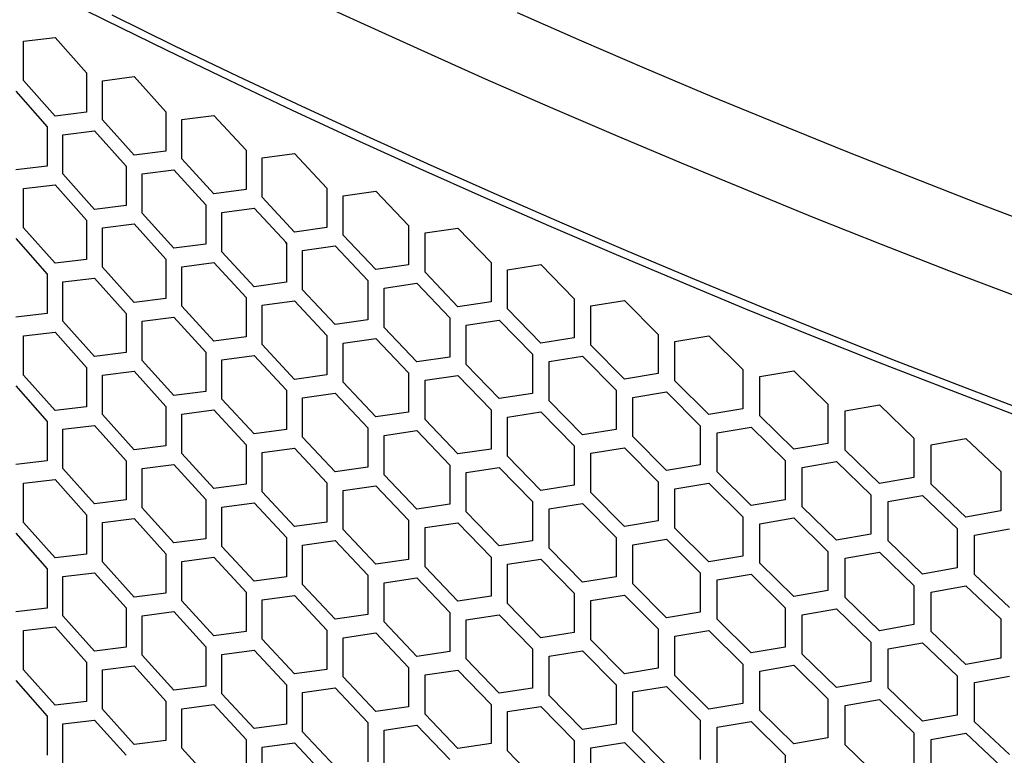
# Model space of a CAD drawing. Header units: millimetres. Extents: x 26293 to 29282, y 1612 to 3704.
# Tile 45 of 54: x 28695 to 28810, y 3138 to 3224. Entities that reach past the tile are written whole.
import ezdxf

# ---------------------------------------------------------------- set-up
doc = ezdxf.new("R2010")
doc.units = ezdxf.units.MM
doc.layers.add('1', color=7, linetype='Continuous')
doc.layers.add('5', color=251, linetype='Continuous')

msp = doc.modelspace()

# ---------------------------------------------------------------- linework, layer by layer
at = {"layer": '1', "flags": 128}
for points in [[(28860.314, 3174.405), (28852.115, 3177.181), (28843.96, 3179.999), (28835.85, 3182.86), (28827.786, 3185.764), (28819.768, 3188.71), (28811.796, 3191.698), (28803.872, 3194.728), (28795.996, 3197.799), (28788.169, 3200.912), (28780.392, 3204.065), (28772.664, 3207.26), (28764.988, 3210.494), (28757.362, 3213.77), (28749.789, 3217.085), (28742.268, 3220.44), (28734.801, 3223.834), (28727.387, 3227.267)], [(28706.17, 3224.559), (28713.506, 3220.974), (28720.898, 3217.428), (28728.347, 3213.921), (28735.852, 3210.455), (28743.411, 3207.028), (28751.025, 3203.642), (28758.693, 3200.296), (28766.413, 3196.992), (28774.186, 3193.728), (28782.011, 3190.506), (28789.887, 3187.326), (28797.813, 3184.188), (28805.789, 3181.092), (28813.814, 3178.038), (28821.888, 3175.028), (28830.009, 3172.06), (28838.177, 3169.136), (28846.391, 3166.255)], [(28753.481, 3224.83), (28761.011, 3221.534), (28768.592, 3218.278), (28776.224, 3215.062), (28783.906, 3211.886), (28791.639, 3208.751), (28799.42, 3205.656), (28807.25, 3202.603), (28815.128, 3199.591), (28823.053, 3196.62), (28831.024, 3193.692), (28839.042, 3190.805), (28847.104, 3187.96), (28855.212, 3185.158), (28863.363, 3182.399)]]:
    msp.add_lwpolyline(points, dxfattribs=at)
at = {"layer": '5'}
for p, q in [((28695.889, 3221.49), (28699.553, 3221.935)), ((28695.889, 3216.908), (28695.889, 3221.49)), ((28699.553, 3221.935), (28703.232, 3217.806)), ((28703.232, 3217.806), (28703.232, 3213.224)), ((28699.553, 3212.77), (28695.889, 3216.908)), ((28705.077, 3216.892), (28708.778, 3217.361)), ((28705.077, 3212.309), (28705.077, 3216.892)), ((28708.778, 3217.361), (28712.494, 3213.257)), ((28694.975, 3215.653), (28698.636, 3211.513)), ((28703.232, 3213.224), (28699.553, 3212.77)), ((28712.494, 3213.257), (28712.494, 3208.675)), ((28714.357, 3212.355), (28718.095, 3212.849)), ((28718.095, 3212.849), (28721.847, 3208.771)), ((28708.778, 3208.196), (28705.077, 3212.309)), ((28714.357, 3207.773), (28714.357, 3212.355)), ((28698.636, 3211.513), (28698.636, 3206.93)), ((28700.471, 3210.592), (28704.154, 3211.048)), ((28700.471, 3206.009), (28700.471, 3210.592)), ((28704.154, 3211.048), (28707.851, 3206.932)), ((28712.494, 3208.675), (28708.778, 3208.196)), ((28721.847, 3208.771), (28721.847, 3204.188)), ((28723.728, 3207.881), (28727.502, 3208.4)), ((28727.502, 3208.4), (28731.29, 3204.347)), ((28718.095, 3203.684), (28714.357, 3207.773)), ((28723.728, 3203.299), (28723.728, 3207.881)), ((28698.636, 3206.93), (28694.975, 3206.488)), ((28704.154, 3201.883), (28700.471, 3206.009)), ((28707.851, 3206.932), (28707.851, 3202.35)), ((28709.706, 3206.024), (28713.425, 3206.505)), ((28709.706, 3201.441), (28709.706, 3206.024)), ((28713.425, 3206.505), (28717.159, 3202.414)), ((28695.889, 3204.307), (28699.553, 3204.751)), ((28695.889, 3199.725), (28695.889, 3204.307)), ((28699.553, 3204.751), (28703.232, 3200.623)), ((28721.847, 3204.188), (28718.095, 3203.684)), ((28731.29, 3204.347), (28731.29, 3199.765)), ((28733.189, 3203.47), (28736.998, 3204.015)), ((28736.998, 3204.015), (28740.821, 3199.988)), ((28727.502, 3199.236), (28723.728, 3203.299)), ((28733.189, 3198.888), (28733.189, 3203.47)), ((28707.851, 3202.35), (28704.154, 3201.883)), ((28713.425, 3197.341), (28709.706, 3201.441)), ((28717.159, 3202.414), (28717.159, 3197.832)), ((28719.031, 3201.518), (28722.787, 3202.025)), ((28719.031, 3196.936), (28719.031, 3201.518)), ((28722.787, 3202.025), (28726.557, 3197.959)), ((28703.232, 3200.623), (28703.232, 3196.041)), ((28705.077, 3199.708), (28708.778, 3200.177)), ((28708.778, 3200.177), (28712.494, 3196.074)), ((28699.553, 3195.586), (28695.889, 3199.725)), ((28705.077, 3195.126), (28705.077, 3199.708)), ((28731.29, 3199.765), (28727.502, 3199.236)), ((28740.821, 3199.988), (28740.821, 3195.406)), ((28742.738, 3199.124), (28746.582, 3199.694)), ((28742.738, 3194.541), (28742.738, 3199.124)), ((28746.582, 3199.694), (28750.44, 3195.693)), ((28694.975, 3198.469), (28698.636, 3194.329)), ((28726.398, 3198.134), (28726.557, 3197.86)), ((28726.557, 3197.959), (28726.557, 3193.377)), ((28736.998, 3194.851), (28733.189, 3198.888)), ((28717.159, 3197.832), (28713.425, 3197.341)), ((28722.787, 3192.86), (28719.031, 3196.936)), ((28728.447, 3197.076), (28732.239, 3197.608)), ((28728.447, 3192.494), (28728.447, 3197.076)), ((28732.239, 3197.608), (28736.045, 3193.568)), ((28703.232, 3196.041), (28699.553, 3195.586)), ((28712.494, 3196.074), (28712.494, 3191.491)), ((28714.357, 3195.171), (28718.095, 3195.665)), ((28718.095, 3195.665), (28721.847, 3191.587)), ((28750.44, 3195.693), (28750.44, 3191.111)), ((28708.778, 3191.012), (28705.077, 3195.126)), ((28714.357, 3190.589), (28714.357, 3195.171)), ((28740.821, 3195.406), (28736.998, 3194.851)), ((28746.582, 3190.53), (28742.738, 3194.541)), ((28752.374, 3194.842), (28756.253, 3195.438)), ((28752.374, 3190.259), (28752.374, 3194.842)), ((28756.253, 3195.438), (28760.145, 3191.463)), ((28698.636, 3194.329), (28698.636, 3189.747)), ((28700.471, 3193.408), (28704.154, 3193.864)), ((28700.471, 3188.826), (28700.471, 3193.408)), ((28704.154, 3193.864), (28707.851, 3189.749)), ((28726.557, 3193.377), (28722.787, 3192.86)), ((28736.045, 3193.568), (28736.045, 3188.986)), ((28732.239, 3188.443), (28728.447, 3192.494)), ((28737.953, 3192.697), (28741.779, 3193.255)), ((28737.953, 3188.115), (28737.953, 3192.697)), ((28741.779, 3193.255), (28745.62, 3189.24)), ((28712.494, 3191.491), (28708.778, 3191.012)), ((28721.847, 3191.587), (28721.847, 3187.005)), ((28723.728, 3190.697), (28727.502, 3191.217)), ((28727.502, 3191.217), (28731.29, 3187.164)), ((28750.44, 3191.111), (28746.582, 3190.53)), ((28760.145, 3191.463), (28760.145, 3186.88)), ((28762.097, 3190.625), (28766.009, 3191.247)), ((28766.009, 3191.247), (28769.935, 3187.298)), ((28718.095, 3186.501), (28714.357, 3190.589)), ((28723.728, 3186.115), (28723.728, 3190.697)), ((28756.253, 3186.274), (28752.374, 3190.259)), ((28762.097, 3186.042), (28762.097, 3190.625)), ((28698.636, 3189.747), (28694.975, 3189.305)), ((28704.154, 3184.7), (28700.471, 3188.826)), ((28707.851, 3189.749), (28707.851, 3185.166)), ((28709.706, 3188.84), (28713.425, 3189.322)), ((28709.706, 3184.258), (28709.706, 3188.84)), ((28713.425, 3189.322), (28717.159, 3185.231)), ((28736.045, 3188.986), (28732.239, 3188.443)), ((28745.62, 3189.24), (28745.62, 3184.658)), ((28747.545, 3188.383), (28751.407, 3188.966)), ((28751.407, 3188.966), (28755.282, 3184.978)), ((28695.889, 3187.123), (28699.553, 3187.567)), ((28699.553, 3187.567), (28703.232, 3183.439)), ((28741.779, 3184.09), (28737.953, 3188.115)), ((28747.545, 3183.8), (28747.545, 3188.383)), ((28695.889, 3182.541), (28695.889, 3187.123)), ((28721.847, 3187.005), (28718.095, 3186.501)), ((28731.29, 3187.164), (28731.29, 3182.581)), ((28733.189, 3186.287), (28736.998, 3186.832)), ((28736.998, 3186.832), (28740.821, 3182.804)), ((28760.145, 3186.88), (28756.253, 3186.274)), ((28769.935, 3187.298), (28769.935, 3182.716)), ((28771.903, 3186.473), (28775.849, 3187.123)), ((28771.903, 3181.891), (28771.903, 3186.473)), ((28775.849, 3187.123), (28779.808, 3183.2)), ((28717.159, 3185.231), (28717.159, 3180.648)), ((28727.502, 3182.052), (28723.728, 3186.115)), ((28733.189, 3181.704), (28733.189, 3186.287)), ((28766.009, 3182.083), (28762.097, 3186.042)), ((28707.851, 3185.166), (28704.154, 3184.7)), ((28713.425, 3180.157), (28709.706, 3184.258)), ((28719.031, 3184.335), (28722.787, 3184.841)), ((28719.031, 3179.752), (28719.031, 3184.335)), ((28722.787, 3184.841), (28726.557, 3180.776)), ((28745.62, 3184.658), (28741.779, 3184.09)), ((28755.282, 3184.978), (28755.282, 3180.396)), ((28757.225, 3184.133), (28761.12, 3184.743)), ((28757.225, 3179.551), (28757.225, 3184.133)), ((28761.12, 3184.743), (28765.03, 3180.781)), ((28703.232, 3183.439), (28703.232, 3178.857)), ((28705.077, 3182.524), (28708.778, 3182.993)), ((28708.778, 3182.993), (28712.494, 3178.89)), ((28751.407, 3179.802), (28747.545, 3183.8)), ((28779.808, 3183.2), (28779.808, 3178.618)), ((28781.793, 3182.388), (28785.772, 3183.064)), ((28785.772, 3183.064), (28789.763, 3179.168)), ((28699.553, 3178.403), (28695.889, 3182.541)), ((28705.077, 3177.942), (28705.077, 3182.524)), ((28731.29, 3182.581), (28727.502, 3182.052)), ((28740.821, 3182.804), (28740.821, 3178.222)), ((28742.738, 3181.94), (28746.582, 3182.511)), ((28742.738, 3177.358), (28742.738, 3181.94)), ((28746.582, 3182.511), (28750.44, 3178.509)), ((28769.935, 3182.716), (28766.009, 3182.083)), ((28775.849, 3177.958), (28771.903, 3181.891)), ((28781.793, 3177.806), (28781.793, 3182.388)), ((28694.975, 3181.286), (28698.636, 3177.145)), ((28717.159, 3180.648), (28713.425, 3180.157)), ((28726.557, 3180.776), (28726.557, 3176.193)), ((28736.998, 3177.667), (28733.189, 3181.704)), ((28765.03, 3180.781), (28765.03, 3176.198)), ((28722.787, 3175.677), (28719.031, 3179.752)), ((28728.447, 3179.892), (28732.239, 3180.424)), ((28728.447, 3175.31), (28728.447, 3179.892)), ((28732.239, 3180.424), (28736.045, 3176.384)), ((28755.282, 3180.396), (28751.407, 3179.802)), ((28761.12, 3175.578), (28757.225, 3179.551)), ((28766.989, 3179.949), (28770.919, 3180.585)), ((28766.989, 3175.367), (28766.989, 3179.949)), ((28770.919, 3180.585), (28774.861, 3176.649)), ((28703.232, 3178.857), (28699.553, 3178.403)), ((28712.494, 3178.89), (28712.494, 3174.308)), ((28714.357, 3177.988), (28718.095, 3178.482)), ((28718.095, 3178.482), (28721.847, 3174.403)), ((28750.44, 3178.509), (28750.44, 3173.927)), ((28779.808, 3178.618), (28775.849, 3177.958)), ((28789.763, 3179.168), (28789.763, 3174.586)), ((28791.764, 3178.37), (28795.775, 3179.073)), ((28791.764, 3173.788), (28791.764, 3178.37)), ((28795.775, 3179.073), (28799.799, 3175.204)), ((28708.778, 3173.829), (28705.077, 3177.942)), ((28714.357, 3173.405), (28714.357, 3177.988)), ((28740.821, 3178.222), (28736.998, 3177.667)), ((28746.582, 3173.346), (28742.738, 3177.358)), ((28752.374, 3177.658), (28756.253, 3178.255)), ((28752.374, 3173.076), (28752.374, 3177.658)), ((28756.253, 3178.255), (28760.145, 3174.279)), ((28785.772, 3173.9), (28781.793, 3177.806)), ((28698.636, 3177.145), (28698.636, 3172.563)), ((28700.471, 3176.224), (28704.154, 3176.681)), ((28700.471, 3171.642), (28700.471, 3176.224)), ((28704.154, 3176.681), (28707.851, 3172.565)), ((28726.557, 3176.193), (28722.787, 3175.677)), ((28736.045, 3176.384), (28736.045, 3171.802)), ((28737.953, 3175.514), (28741.779, 3176.071)), ((28741.779, 3176.071), (28745.62, 3172.057)), ((28765.03, 3176.198), (28761.12, 3175.578)), ((28774.861, 3176.649), (28774.861, 3172.067)), ((28776.838, 3175.831), (28780.8, 3176.493)), ((28780.8, 3176.493), (28784.776, 3172.584)), ((28732.239, 3171.26), (28728.447, 3175.31)), ((28737.953, 3170.931), (28737.953, 3175.514)), ((28770.919, 3171.42), (28766.989, 3175.367)), ((28776.838, 3171.248), (28776.838, 3175.831)), ((28799.799, 3175.204), (28799.799, 3170.622)), ((28801.816, 3174.419), (28805.859, 3175.149)), ((28805.859, 3175.149), (28809.915, 3171.307)), ((28712.494, 3174.308), (28708.778, 3173.829)), ((28721.847, 3174.403), (28721.847, 3169.821)), ((28723.728, 3173.514), (28727.502, 3174.033)), ((28727.502, 3174.033), (28731.29, 3169.98)), ((28750.44, 3173.927), (28746.582, 3173.346)), ((28760.145, 3174.279), (28760.145, 3169.697)), ((28762.097, 3173.441), (28766.009, 3174.064)), ((28766.009, 3174.064), (28769.935, 3170.115)), ((28789.763, 3174.586), (28785.772, 3173.9)), ((28795.775, 3169.908), (28791.764, 3173.788)), ((28801.816, 3169.837), (28801.816, 3174.419)), ((28718.095, 3169.317), (28714.357, 3173.405)), ((28723.728, 3168.931), (28723.728, 3173.514)), ((28756.253, 3169.09), (28752.374, 3173.076)), ((28762.097, 3168.859), (28762.097, 3173.441)), ((28698.636, 3172.563), (28694.975, 3172.121)), ((28704.154, 3167.516), (28700.471, 3171.642)), ((28707.851, 3172.565), (28707.851, 3167.983)), ((28709.706, 3171.656), (28713.425, 3172.138)), ((28709.706, 3167.074), (28709.706, 3171.656)), ((28713.425, 3172.138), (28717.159, 3168.047)), ((28736.045, 3171.802), (28732.239, 3171.26)), ((28745.62, 3172.057), (28745.62, 3167.475)), ((28747.545, 3171.199), (28751.407, 3171.783)), ((28751.407, 3171.783), (28755.282, 3167.794)), ((28774.861, 3172.067), (28770.919, 3171.42)), ((28784.776, 3172.584), (28784.776, 3168.002)), ((28786.768, 3171.779), (28790.763, 3172.468)), ((28786.768, 3167.197), (28786.768, 3171.779)), ((28790.763, 3172.468), (28794.771, 3168.586)), ((28695.889, 3169.94), (28699.553, 3170.384)), ((28699.553, 3170.384), (28703.232, 3166.256)), ((28741.779, 3166.907), (28737.953, 3170.931)), ((28747.545, 3166.617), (28747.545, 3171.199)), ((28780.8, 3167.329), (28776.838, 3171.248)), ((28799.799, 3170.622), (28795.775, 3169.908)), ((28809.915, 3171.307), (28809.915, 3166.725)), ((28695.889, 3165.357), (28695.889, 3169.94)), ((28721.847, 3169.821), (28718.095, 3169.317)), ((28731.29, 3169.98), (28731.29, 3165.398)), ((28733.189, 3169.103), (28736.998, 3169.648)), ((28736.998, 3169.648), (28740.821, 3165.621)), ((28760.145, 3169.697), (28756.253, 3169.09)), ((28769.935, 3170.115), (28769.935, 3165.532)), ((28771.903, 3169.29), (28775.849, 3169.939)), ((28771.903, 3164.707), (28771.903, 3169.29)), ((28775.849, 3169.939), (28779.808, 3166.016)), ((28805.859, 3165.984), (28801.816, 3169.837)), ((28717.159, 3168.047), (28717.159, 3163.465)), ((28727.502, 3164.868), (28723.728, 3168.931)), ((28733.189, 3164.521), (28733.189, 3169.103)), ((28766.009, 3164.899), (28762.097, 3168.859)), ((28784.776, 3168.002), (28780.8, 3167.329)), ((28794.771, 3168.586), (28794.771, 3164.004)), ((28796.78, 3167.794), (28800.807, 3168.511)), ((28800.807, 3168.511), (28804.847, 3164.655)), ((28707.851, 3167.983), (28704.154, 3167.516)), ((28713.425, 3162.973), (28709.706, 3167.074)), ((28719.031, 3167.151), (28722.787, 3167.658)), ((28719.031, 3162.569), (28719.031, 3167.151)), ((28722.787, 3167.658), (28726.557, 3163.592)), ((28745.62, 3167.475), (28741.779, 3166.907)), ((28755.282, 3167.794), (28755.282, 3163.212)), ((28757.225, 3166.95), (28761.12, 3167.559)), ((28757.225, 3162.367), (28757.225, 3166.95)), ((28761.12, 3167.559), (28765.03, 3163.597)), ((28790.763, 3163.304), (28786.768, 3167.197)), ((28796.78, 3163.212), (28796.78, 3167.794)), ((28703.232, 3166.256), (28703.232, 3161.673)), ((28705.077, 3165.341), (28708.778, 3165.81)), ((28708.778, 3165.81), (28712.494, 3161.706)), ((28751.407, 3162.618), (28747.545, 3166.617)), ((28779.808, 3166.016), (28779.808, 3161.434)), ((28781.793, 3165.205), (28785.772, 3165.881)), ((28785.772, 3165.881), (28789.763, 3161.985)), ((28809.915, 3166.725), (28805.859, 3165.984)), ((28699.553, 3161.219), (28695.889, 3165.357)), ((28705.077, 3160.758), (28705.077, 3165.341)), ((28731.29, 3165.398), (28727.502, 3164.868)), ((28740.821, 3165.621), (28740.821, 3161.038)), ((28742.738, 3164.756), (28746.582, 3165.327)), ((28742.738, 3160.174), (28742.738, 3164.756)), ((28746.582, 3165.327), (28750.44, 3161.326)), ((28769.935, 3165.532), (28766.009, 3164.899)), ((28775.849, 3160.774), (28771.903, 3164.707)), ((28781.793, 3160.622), (28781.793, 3165.205)), ((28804.847, 3164.655), (28804.847, 3160.073)), ((28806.872, 3163.877), (28810.931, 3164.621)), ((28694.975, 3164.102), (28698.636, 3159.962)), ((28717.159, 3163.465), (28713.425, 3162.973)), ((28726.557, 3163.592), (28726.557, 3159.01)), ((28736.998, 3160.483), (28733.189, 3164.521)), ((28765.03, 3163.597), (28765.03, 3159.015)), ((28766.989, 3162.765), (28770.919, 3163.401)), ((28770.919, 3163.401), (28774.861, 3159.465)), ((28794.771, 3164.004), (28790.763, 3163.304)), ((28806.872, 3159.295), (28806.872, 3163.877)), ((28722.787, 3158.493), (28719.031, 3162.569)), ((28728.447, 3162.709), (28732.239, 3163.241)), ((28728.447, 3158.126), (28728.447, 3162.709)), ((28732.239, 3163.241), (28736.045, 3159.201)), ((28755.282, 3163.212), (28751.407, 3162.618)), ((28761.12, 3158.395), (28757.225, 3162.367)), ((28766.989, 3158.183), (28766.989, 3162.765)), ((28800.807, 3159.346), (28796.78, 3163.212)), ((28703.232, 3161.673), (28699.553, 3161.219)), ((28712.494, 3161.706), (28712.494, 3157.124)), ((28714.357, 3160.804), (28718.095, 3161.298)), ((28718.095, 3161.298), (28721.847, 3157.22)), ((28750.44, 3161.326), (28750.44, 3156.743)), ((28779.808, 3161.434), (28775.849, 3160.774)), ((28789.763, 3161.985), (28789.763, 3157.402)), ((28791.764, 3161.187), (28795.775, 3161.889)), ((28791.764, 3156.604), (28791.764, 3161.187)), ((28795.775, 3161.889), (28799.799, 3158.02)), ((28698.636, 3159.962), (28698.636, 3155.379)), ((28708.778, 3156.645), (28705.077, 3160.758)), ((28714.357, 3156.222), (28714.357, 3160.804)), ((28740.821, 3161.038), (28736.998, 3160.483)), ((28746.582, 3156.162), (28742.738, 3160.174)), ((28752.374, 3160.474), (28756.253, 3161.071)), ((28752.374, 3155.892), (28752.374, 3160.474)), ((28756.253, 3161.071), (28760.145, 3157.096)), ((28785.772, 3156.716), (28781.793, 3160.622)), ((28804.847, 3160.073), (28800.807, 3159.346)), ((28700.471, 3159.041), (28704.154, 3159.497)), ((28700.471, 3154.458), (28700.471, 3159.041)), ((28704.154, 3159.497), (28707.851, 3155.381)), ((28726.557, 3159.01), (28722.787, 3158.493)), ((28736.045, 3159.201), (28736.045, 3154.618)), ((28737.953, 3158.33), (28741.779, 3158.888)), ((28741.779, 3158.888), (28745.62, 3154.873)), ((28765.03, 3159.015), (28761.12, 3158.395)), ((28774.861, 3159.465), (28774.861, 3154.883)), ((28776.838, 3158.647), (28780.8, 3159.31)), ((28780.8, 3159.31), (28784.776, 3155.4)), ((28810.931, 3155.456), (28806.872, 3159.295)), ((28732.239, 3154.076), (28728.447, 3158.126)), ((28737.953, 3153.748), (28737.953, 3158.33)), ((28770.919, 3154.237), (28766.989, 3158.183)), ((28776.838, 3154.065), (28776.838, 3158.647)), ((28799.799, 3158.02), (28799.799, 3153.438)), ((28801.816, 3157.236), (28805.859, 3157.965)), ((28805.859, 3157.965), (28809.915, 3154.124)), ((28712.494, 3157.124), (28708.778, 3156.645)), ((28721.847, 3157.22), (28721.847, 3152.638)), ((28723.728, 3156.33), (28727.502, 3156.849)), ((28727.502, 3156.849), (28731.29, 3152.797)), ((28750.44, 3156.743), (28746.582, 3156.162)), ((28760.145, 3157.096), (28760.145, 3152.513)), ((28762.097, 3156.257), (28766.009, 3156.88)), ((28766.009, 3156.88), (28769.935, 3152.931)), ((28789.763, 3157.402), (28785.772, 3156.716)), ((28795.775, 3152.725), (28791.764, 3156.604)), ((28801.816, 3152.653), (28801.816, 3157.236)), ((28698.636, 3155.379), (28694.975, 3154.938)), ((28707.851, 3155.381), (28707.851, 3150.799)), ((28718.095, 3152.133), (28714.357, 3156.222)), ((28723.728, 3151.748), (28723.728, 3156.33)), ((28756.253, 3151.906), (28752.374, 3155.892)), ((28762.097, 3151.675), (28762.097, 3156.257)), ((28784.776, 3155.4), (28784.776, 3150.818)), ((28704.154, 3150.333), (28700.471, 3154.458)), ((28709.706, 3154.473), (28713.425, 3154.954)), ((28709.706, 3149.89), (28709.706, 3154.473)), ((28713.425, 3154.954), (28717.159, 3150.863)), ((28736.045, 3154.618), (28732.239, 3154.076)), ((28745.62, 3154.873), (28745.62, 3150.291)), ((28747.545, 3154.016), (28751.407, 3154.599)), ((28751.407, 3154.599), (28755.282, 3150.611)), ((28774.861, 3154.883), (28770.919, 3154.237)), ((28786.768, 3154.595), (28790.763, 3155.285)), ((28786.768, 3150.013), (28786.768, 3154.595)), ((28790.763, 3155.285), (28794.771, 3151.402)), ((28695.889, 3152.756), (28699.553, 3153.2)), ((28699.553, 3153.2), (28703.232, 3149.072)), ((28741.779, 3149.723), (28737.953, 3153.748)), ((28747.545, 3149.433), (28747.545, 3154.016)), ((28780.8, 3150.145), (28776.838, 3154.065)), ((28799.799, 3153.438), (28795.775, 3152.725)), ((28809.915, 3154.124), (28809.915, 3149.542)), ((28695.889, 3148.174), (28695.889, 3152.756)), ((28721.847, 3152.638), (28718.095, 3152.133)), ((28731.29, 3152.797), (28731.29, 3148.214)), ((28733.189, 3151.919), (28736.998, 3152.464)), ((28733.189, 3147.337), (28733.189, 3151.919)), ((28736.998, 3152.464), (28740.821, 3148.437)), ((28760.145, 3152.513), (28756.253, 3151.906)), ((28769.935, 3152.931), (28769.935, 3148.349)), ((28771.903, 3152.106), (28775.849, 3152.755)), ((28771.903, 3147.524), (28771.903, 3152.106)), ((28775.849, 3152.755), (28779.808, 3148.833)), ((28805.859, 3148.801), (28801.816, 3152.653)), ((28707.851, 3150.799), (28704.154, 3150.333)), ((28717.159, 3150.863), (28717.159, 3146.281)), ((28727.502, 3147.685), (28723.728, 3151.748)), ((28766.009, 3147.716), (28762.097, 3151.675)), ((28784.776, 3150.818), (28780.8, 3150.145)), ((28794.771, 3151.402), (28794.771, 3146.82)), ((28796.78, 3150.611), (28800.807, 3151.327)), ((28800.807, 3151.327), (28804.847, 3147.472)), ((28713.425, 3145.79), (28709.706, 3149.89)), ((28719.031, 3149.967), (28722.787, 3150.474)), ((28719.031, 3145.385), (28719.031, 3149.967)), ((28722.787, 3150.474), (28726.557, 3146.408)), ((28745.62, 3150.291), (28741.779, 3149.723)), ((28755.282, 3150.611), (28755.282, 3146.028)), ((28757.225, 3149.766), (28761.12, 3150.375)), ((28757.225, 3145.184), (28757.225, 3149.766)), ((28761.12, 3150.375), (28765.03, 3146.413)), ((28790.763, 3146.12), (28786.768, 3150.013)), ((28796.78, 3146.029), (28796.78, 3150.611)), ((28703.232, 3149.072), (28703.232, 3144.49)), ((28705.077, 3148.157), (28708.778, 3148.626)), ((28708.778, 3148.626), (28712.494, 3144.523)), ((28751.407, 3145.434), (28747.545, 3149.433)), ((28779.808, 3148.833), (28779.808, 3144.25)), ((28781.793, 3148.021), (28785.772, 3148.697)), ((28785.772, 3148.697), (28789.763, 3144.801)), ((28809.915, 3149.542), (28805.859, 3148.801)), ((28699.553, 3144.036), (28695.889, 3148.174)), ((28705.077, 3143.575), (28705.077, 3148.157)), ((28731.29, 3148.214), (28727.502, 3147.685)), ((28736.998, 3143.3), (28733.189, 3147.337)), ((28740.821, 3148.437), (28740.821, 3143.855)), ((28742.738, 3147.573), (28746.582, 3148.143)), ((28742.738, 3142.991), (28742.738, 3147.573)), ((28746.582, 3148.143), (28750.44, 3144.142)), ((28769.935, 3148.349), (28766.009, 3147.716)), ((28775.849, 3143.591), (28771.903, 3147.524)), ((28781.793, 3143.439), (28781.793, 3148.021)), ((28804.847, 3147.472), (28804.847, 3142.89)), ((28806.872, 3146.694), (28810.931, 3147.437)), ((28694.975, 3146.919), (28698.636, 3142.778)), ((28717.159, 3146.281), (28713.425, 3145.79)), ((28726.557, 3146.408), (28726.557, 3141.826)), ((28765.03, 3146.413), (28765.03, 3141.831)), ((28766.989, 3145.582), (28770.919, 3146.218)), ((28770.919, 3146.218), (28774.861, 3142.282)), ((28794.771, 3146.82), (28790.763, 3146.12)), ((28806.872, 3142.112), (28806.872, 3146.694)), ((28722.787, 3141.309), (28719.031, 3145.385)), ((28728.447, 3145.525), (28732.239, 3146.057)), ((28728.447, 3140.943), (28728.447, 3145.525)), ((28732.239, 3146.057), (28736.045, 3142.017)), ((28755.282, 3146.028), (28751.407, 3145.434)), ((28761.12, 3141.211), (28757.225, 3145.184)), ((28766.989, 3140.999), (28766.989, 3145.582)), ((28800.807, 3142.162), (28796.78, 3146.029)), ((28703.232, 3144.49), (28699.553, 3144.036)), ((28712.494, 3144.523), (28712.494, 3139.94)), ((28714.357, 3143.62), (28718.095, 3144.114)), ((28718.095, 3144.114), (28721.847, 3140.036)), ((28750.44, 3144.142), (28750.44, 3139.56)), ((28752.374, 3143.291), (28756.253, 3143.887)), ((28756.253, 3143.887), (28760.145, 3139.912)), ((28779.808, 3144.25), (28775.849, 3143.591)), ((28789.763, 3144.801), (28789.763, 3140.219)), ((28791.764, 3144.003), (28795.775, 3144.706)), ((28791.764, 3139.421), (28791.764, 3144.003)), ((28795.775, 3144.706), (28799.799, 3140.837)), ((28698.636, 3142.778), (28698.636, 3138.196)), ((28708.778, 3139.462), (28705.077, 3143.575)), ((28714.357, 3139.038), (28714.357, 3143.62)), ((28740.821, 3143.855), (28736.998, 3143.3)), ((28746.582, 3138.979), (28742.738, 3142.991)), ((28752.374, 3138.708), (28752.374, 3143.291)), ((28785.772, 3139.532), (28781.793, 3143.439)), ((28804.847, 3142.89), (28800.807, 3142.162)), ((28700.471, 3141.857), (28704.154, 3142.314)), ((28700.471, 3137.275), (28700.471, 3141.857)), ((28704.154, 3142.314), (28707.851, 3138.198)), ((28726.557, 3141.826), (28722.787, 3141.309)), ((28736.045, 3142.017), (28736.045, 3137.435)), ((28737.953, 3141.146), (28741.779, 3141.704)), ((28741.779, 3141.704), (28745.62, 3137.69)), ((28765.03, 3141.831), (28761.12, 3141.211)), ((28774.861, 3142.282), (28774.861, 3137.7)), ((28776.838, 3141.463), (28780.8, 3142.126)), ((28780.8, 3142.126), (28784.776, 3138.217)), ((28810.931, 3138.273), (28806.872, 3142.112)), ((28732.239, 3136.892), (28728.447, 3140.943)), ((28737.953, 3136.564), (28737.953, 3141.146)), ((28770.919, 3137.053), (28766.989, 3140.999)), ((28776.838, 3136.881), (28776.838, 3141.463)), ((28799.799, 3140.837), (28799.799, 3136.254)), ((28801.816, 3140.052), (28805.859, 3140.782)), ((28805.859, 3140.782), (28809.915, 3136.94)), ((28712.494, 3139.94), (28708.778, 3139.462)), ((28721.847, 3140.036), (28721.847, 3135.454)), ((28723.728, 3139.146), (28727.502, 3139.666)), ((28727.502, 3139.666), (28731.29, 3135.613)), ((28750.44, 3139.56), (28746.582, 3138.979)), ((28760.145, 3139.912), (28760.145, 3135.33)), ((28762.097, 3139.074), (28766.009, 3139.696)), ((28766.009, 3139.696), (28769.935, 3135.747)), ((28789.763, 3140.219), (28785.772, 3139.532)), ((28795.775, 3135.541), (28791.764, 3139.421)), ((28801.816, 3135.47), (28801.816, 3140.052)), ((28718.095, 3134.95), (28714.357, 3139.038)), ((28723.728, 3134.564), (28723.728, 3139.146)), ((28756.253, 3134.723), (28752.374, 3138.708)), ((28762.097, 3134.491), (28762.097, 3139.074)), ((28784.776, 3138.217), (28784.776, 3133.634))]:
    msp.add_line(p, q, dxfattribs=at)
at = {"layer": '5', "flags": 128}
msp.add_lwpolyline([(28843.661, 3166.214), (28835.564, 3169.073), (28827.513, 3171.974), (28819.507, 3174.917), (28811.548, 3177.902), (28803.637, 3180.929), (28795.774, 3183.997), (28787.959, 3187.107), (28780.194, 3190.257), (28772.478, 3193.448), (28764.814, 3196.679), (28757.2, 3199.951), (28749.638, 3203.262), (28742.129, 3206.613), (28734.673, 3210.003), (28727.271, 3213.432), (28719.923, 3216.9), (28712.63, 3220.406), (28705.392, 3223.951), (28698.211, 3227.533)], dxfattribs=at)

doc.saveas('drawing.dxf')
